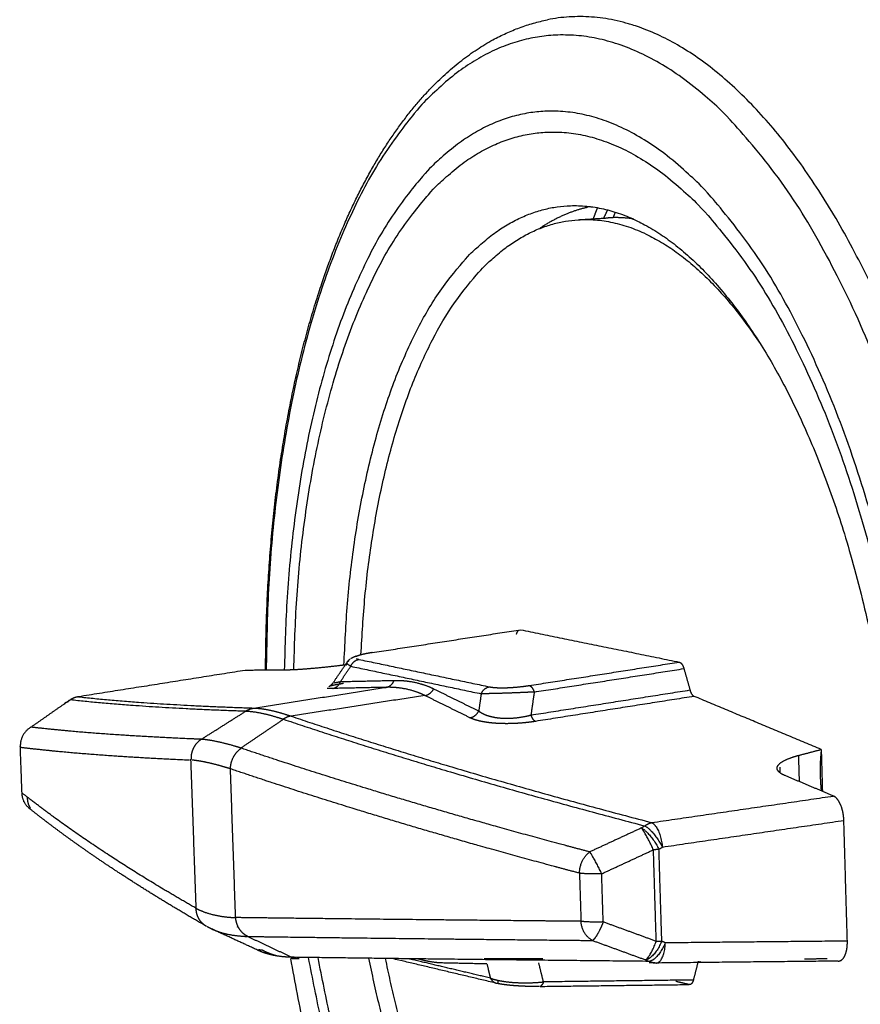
# Model space of a CAD drawing. Header units: millimetres. Extents: x 9946 to 11276, y -3292 to -1962.
# Tile 4 of 170: x 10110 to 10175, y -2733 to -2657. Entities that reach past the tile are written whole.
import ezdxf

# ---------------------------------------------------------------- set-up
doc = ezdxf.new("R2010")
doc.units = ezdxf.units.MM
doc.layers.add('ROXX NEO lite', color=7, linetype='Continuous', true_color=0x000000)

msp = doc.modelspace()

# ---------------------------------------------------------------- linework, layer by layer
at = {"layer": 'ROXX NEO lite', "color": 18, "true_color": 0x000000}
for points, weights, knots in [([(10129.179, -2707.166), (10129.2, -2693.948), (10131.31, -2681.746), (10135.318, -2672.535), (10139.093, -2663.861), (10144.586, -2658.067), (10151.006, -2656.778)], [878.693521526, 876.742528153, 872.71934332, 867.294022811, 862.246409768, 856.180536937, 850.277219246], [3.451665, 3.451665, 3.451665, 3.451665, 28.075363, 28.075363, 28.075363, 51.286819, 51.286819, 51.286819, 51.286819]), ([(10129.179, -2707.166), (10129.2, -2693.948), (10131.31, -2681.746), (10135.318, -2672.535), (10139.093, -2663.861), (10144.586, -2658.067), (10151.006, -2656.778)], [878.693521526, 876.742528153, 872.71934332, 867.294022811, 862.246409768, 856.180536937, 850.277219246], [3.451665, 3.451665, 3.451665, 3.451665, 28.075363, 28.075363, 28.075363, 51.286819, 51.286819, 51.286819, 51.286819]), ([(10110.977, -2717.857), (10110.974, -2717.853), (10110.895, -2717.74), (10110.78, -2717.481), (10110.745, -2717.171), (10110.746, -2717.017)], [865.248526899, 865.250865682, 865.312463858, 865.421418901, 865.503561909, 865.535639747], [-0.9825739, -0.9825739, -0.9825739, -0.9825739, -0.9698458, -0.6465639, -0.3478255, -0.3478255, -0.3478255, -0.3478255]), ([(10110.977, -2717.857), (10110.974, -2717.853), (10110.895, -2717.74), (10110.78, -2717.481), (10110.745, -2717.171), (10110.746, -2717.017)], [865.248526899, 865.250865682, 865.312463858, 865.421418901, 865.503561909, 865.535639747], [-0.9825739, -0.9825739, -0.9825739, -0.9825739, -0.9698458, -0.6465639, -0.3478255, -0.3478255, -0.3478255, -0.3478255]), ([(10124.556, -2726.991), (10122.261, -2725.671), (10120.114, -2724.36), (10118.115, -2723.059), (10116.334, -2721.899), (10114.672, -2720.747), (10113.127, -2719.603), (10112.36, -2719.034), (10111.623, -2718.467), (10110.914, -2717.902)], [842.892455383, 845.935127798, 849.019953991, 852.143581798, 854.947116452, 857.781959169, 860.645852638, 862.075393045, 863.512190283, 864.955891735], [0.260703, 0.260703, 0.260703, 0.260703, 11.379282, 11.379282, 11.379282, 21.358147, 21.358147, 21.358147, 26.339043, 26.339043, 26.339043, 26.339043]), ([(10124.556, -2726.991), (10122.261, -2725.671), (10120.114, -2724.36), (10118.115, -2723.059), (10116.334, -2721.899), (10114.672, -2720.747), (10113.127, -2719.603), (10112.36, -2719.034), (10111.623, -2718.467), (10110.914, -2717.902)], [842.892455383, 845.935127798, 849.019953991, 852.143581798, 854.947116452, 857.781959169, 860.645852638, 862.075393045, 863.512190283, 864.955891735], [0.260703, 0.260703, 0.260703, 0.260703, 11.379282, 11.379282, 11.379282, 21.358147, 21.358147, 21.358147, 26.339043, 26.339043, 26.339043, 26.339043]), ([(10124.605, -2727.018), (10124.507, -2726.965), (10124.294, -2726.815), (10124.029, -2726.5), (10123.846, -2726.083), (10123.803, -2725.776), (10123.803, -2725.621)], [842.871453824, 842.832254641, 842.742013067, 842.610526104, 842.489708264, 842.429858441, 842.406281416], [0.066779, 0.066779, 0.066779, 0.066779, 0.275188, 0.550376, 0.825563, 1.100751, 1.100751, 1.100751, 1.100751]), ([(10124.605, -2727.018), (10124.507, -2726.965), (10124.294, -2726.815), (10124.029, -2726.5), (10123.846, -2726.083), (10123.803, -2725.776), (10123.803, -2725.621)], [842.871453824, 842.832254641, 842.742013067, 842.610526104, 842.489708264, 842.429858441, 842.406281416], [0.066779, 0.066779, 0.066779, 0.066779, 0.275188, 0.550376, 0.825563, 1.100751, 1.100751, 1.100751, 1.100751]), ([(10130.075, -2729.318), (10130.074, -2729.317), (10129.853, -2729.258), (10129.454, -2729.125), (10129.091, -2728.952), (10128.928, -2728.862)], [843.183177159, 843.184721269, 843.413911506, 843.849803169, 844.290441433, 844.499088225], [2.010081, 2.010081, 2.010081, 2.010081, 2.015925, 2.87752, 3.643696, 3.643696, 3.643696, 3.643696]), ([(10130.075, -2729.318), (10130.074, -2729.317), (10129.853, -2729.258), (10129.454, -2729.125), (10129.091, -2728.952), (10128.928, -2728.862)], [843.183177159, 843.184721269, 843.413911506, 843.849803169, 844.290441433, 844.499088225], [2.010081, 2.010081, 2.010081, 2.010081, 2.015925, 2.87752, 3.643696, 3.643696, 3.643696, 3.643696])]:
    msp.add_rational_spline(points, weights, degree=3, knots=knots, dxfattribs=at)
at = {"layer": 'ROXX NEO lite', "color": 18, "lineweight": -3, "true_color": 0x000000}
for points, weights, degree, knots in [([(10186.258, -2720.623), (10184.793, -2692.619), (10173.984, -2673.282), (10163.378, -2654.308), (10151.006, -2656.776)], [824.045915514, 750.742223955, 829.688657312, 765.099727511, 850.277087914], 2, [-109.257502, -109.257502, -109.257502, -79.620526, -79.620526, -49.98355, -49.98355, -49.98355]), ([(10184.248, -2720.669), (10181.094, -2660.584), (10153.382, -2658.008), (10129.353, -2655.774), (10129.229, -2707.172)], [824.164584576, 586.955273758, 846.175243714, 637.985719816, 851.439344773], 2, [-106.858227, -106.858227, -106.858227, -53.429113, -53.429113, -3.073504, -3.073504, -3.073504]), ([(10180.324, -2722.409), (10178.334, -2667.477), (10152.909, -2663.964), (10131.205, -2660.965), (10130.63, -2707.16)], [826.58209395, 583.277083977, 845.84711224, 634.364147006, 841.532582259], 2, [-97.566484, -97.566484, -97.566484, -48.783242, -48.783242, -3.492766, -3.492766, -3.492766]), ([(10131.364, -2707.123), (10132.065, -2662.65), (10152.992, -2665.581), (10177.633, -2669.031), (10179.566, -2722.263)], [838.769436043, 635.082281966, 846.020762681, 583.92025891, 827.33169481], 2, [3.610886, 3.610886, 3.610886, 47.324809, 47.324809, 94.649619, 94.649619, 94.649619]), ([(10152.784, -2671.181), (10162.245, -2670.864), (10169.856, -2686.113), (10177.567, -2701.563), (10178.159, -2722.447)], [848.889384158, 767.930472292, 833.872653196, 757.917683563, 830.567647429], 2, [39.879639, 39.879639, 39.879639, 62.277068, 62.277068, 84.674498, 84.674498, 84.674498]), ([(10148.612, -2704.391), (10148.645, -2704.256), (10148.711, -2704.13), (10148.793, -2704.063), (10148.819, -2704.049)], [856.710763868, 856.65761035, 856.572017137, 856.477319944, 856.448103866], 3, [-0.5346321, -0.5346321, -0.5346321, -0.5346321, -0.2673161, -0.1538495, -0.1538495, -0.1538495, -0.1538495]), ([(10137.425, -2705.809), (10137.261, -2705.835), (10136.96, -2705.887), (10136.591, -2705.97), (10136.325, -2706.052), (10136.22, -2706.106), (10136.187, -2706.132)], [852.070135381, 852.009790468, 851.877747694, 851.643499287, 851.386943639, 851.205630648, 851.114466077], 3, [-2.073458, -2.073458, -2.073458, -2.073458, -1.758788, -1.466101, -1.181483, -0.896964, -0.896964, -0.896964, -0.896964]), ([(10135.51, -2706.53), (10135.534, -2706.494), (10135.578, -2706.459), (10135.644, -2706.425), (10135.645, -2706.425)], [851.017275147, 851.126473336, 851.241415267, 851.354792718, 851.356177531], 3, [-1.7059723, -1.7059723, -1.7059723, -1.7059723, -1.359206, -1.3549174, -1.3549174, -1.3549174, -1.3549174]), ([(10135.794, -2706.252), (10135.894, -2706.186), (10135.998, -2706.137), (10136.098, -2706.099), (10136.126, -2706.088), (10136.155, -2706.078), (10136.183, -2706.068)], [851.194422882, 851.265693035, 851.353008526, 851.432401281, 851.45499058, 851.477317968, 851.499439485], 3, [0.4987696, 0.4987696, 0.4987696, 0.4987696, 0.7919176, 0.7919176, 0.7919176, 0.8714185, 0.8714185, 0.8714185, 0.8714185]), ([(10135.472, -2706.75), (10135.435, -2706.754), (10135.031, -2706.805), (10134.259, -2706.896), (10133.221, -2707.005), (10132.291, -2707.088), (10131.508, -2707.141), (10131.114, -2707.155), (10130.949, -2707.157)], [866.695053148, 866.692048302, 866.661129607, 866.653708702, 866.781323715, 867.039536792, 867.419881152, 867.73784381, 867.915074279], 3, [-3.333048, -3.333048, -3.333048, -3.333048, -3.268363, -2.61469, -1.961018, -1.307345, -0.653673, 0, 0, 0, 0]), ([(10134.528, -2708.14), (10134.565, -2708.134), (10134.649, -2708.117), (10134.803, -2708.086), (10134.917, -2708.063), (10134.974, -2708.051)], [850.868505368, 850.799060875, 850.670779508, 850.497374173, 850.393897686, 850.346121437], 3, [2.2671843, 2.2671843, 2.2671843, 2.2671843, 2.4977376, 2.7033134, 2.888809, 2.888809, 2.888809, 2.888809]), ([(10139.122, -2707.961), (10139.479, -2707.952), (10140.177, -2707.988), (10141.206, -2708.196), (10141.86, -2708.447), (10142.189, -2708.61)], [846.564689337, 846.240801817, 845.587003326, 844.559475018, 843.857676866, 843.488848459], 3, [-3.907342, -3.907342, -3.907342, -3.907342, -2.649735, -1.393226, 0, 0, 0, 0]), ([(10134.098, -2708.425), (10134.127, -2708.412), (10134.198, -2708.381), (10134.293, -2708.291), (10134.333, -2708.253), (10134.372, -2708.208), (10134.406, -2708.157)], [851.579828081, 851.494018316, 851.434119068, 851.389032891, 851.369997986, 851.354897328, 851.3417595], 3, [1.8912541, 1.8912541, 1.8912541, 1.8912541, 2.1560567, 2.1560567, 2.1560567, 2.2735538, 2.2735538, 2.2735538, 2.2735538]), ([(10135.215, -2708.199), (10135.195, -2708.202), (10135.176, -2708.205), (10135.157, -2708.208), (10134.969, -2708.241), (10134.794, -2708.272), (10134.643, -2708.302), (10134.5, -2708.33), (10134.373, -2708.357), (10134.277, -2708.379), (10134.219, -2708.393), (10134.168, -2708.406), (10134.133, -2708.416)], [852.847457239, 852.837458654, 852.827363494, 852.817171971, 852.716882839, 852.606580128, 852.488408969, 852.376969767, 852.255786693, 852.131634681, 852.056731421, 851.975382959, 851.894272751], 3, [0.473418, 0.473418, 0.473418, 0.473418, 0.51549, 0.51549, 0.51549, 0.930384, 0.930384, 0.930384, 1.3242, 1.3242, 1.3242, 1.568822, 1.568822, 1.568822, 1.568822]), ([(10141.512, -2709.132), (10141.192, -2708.974), (10140.556, -2708.728), (10139.554, -2708.524), (10138.873, -2708.49), (10138.524, -2708.498)], [843.335519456, 843.695311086, 844.379595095, 845.381023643, 846.017560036, 846.333006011], 3, [0, 0, 0, 0, 1.357769, 2.582299, 3.807907, 3.807907, 3.807907, 3.807907]), ([(10146.516, -2708.459), (10146.597, -2708.476), (10146.783, -2708.504), (10147.135, -2708.529), (10147.539, -2708.536), (10147.995, -2708.524), (10148.503, -2708.491), (10149.052, -2708.436), (10149.415, -2708.386), (10149.595, -2708.358)], [840.178139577, 840.097773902, 839.953606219, 839.786426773, 839.676583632, 839.624831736, 839.63717296, 839.72351703, 839.83052556, 839.8958937], 3, [-2.073503, -2.073503, -2.073503, -2.073503, -1.769717, -1.487656, -1.214172, -0.942296, -0.654569, -0.340938, 0, 0, 0, 0]), ([(10128.28, -2710.104), (10128.502, -2710.111), (10128.955, -2710.154), (10129.682, -2710.294), (10130.397, -2710.484), (10130.881, -2710.639), (10131.116, -2710.719)], [842.518006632, 842.218308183, 841.657625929, 840.890325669, 840.230392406, 839.833292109, 839.650616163], 3, [0, 0, 0, 0, 1.057659, 2.015907, 2.877506, 3.643696, 3.643696, 3.643696, 3.643696]), ([(10145.685, -2710.329), (10145.777, -2710.404), (10145.986, -2710.54), (10146.387, -2710.702), (10146.839, -2710.814), (10147.334, -2710.88), (10147.874, -2710.902), (10148.467, -2710.874), (10149.105, -2710.79), (10149.522, -2710.698), (10149.729, -2710.644)], [839.603124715, 839.488634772, 839.282658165, 839.034501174, 838.861278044, 838.757815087, 838.721874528, 838.759605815, 838.88206065, 839.017614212, 839.098111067], 3, [0, 0, 0, 0, 0.422039, 0.798963, 1.140719, 1.461432, 1.778098, 2.115112, 2.486031, 2.891667, 2.891667, 2.891667, 2.891667]), ([(10124.168, -2712.522), (10122.308, -2712.447), (10118.857, -2712.273), (10114.517, -2711.954), (10112.067, -2711.707), (10111.004, -2711.583)], [841.407946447, 844.05113594, 849.316761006, 856.98459406, 862.010160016, 864.364698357], 3, [0, 0, 0, 0, 9.255785, 18.244636, 26.065349, 26.065349, 26.065349, 26.065349]), ([(10124.202, -2712.523), (10124.072, -2712.605), (10123.835, -2712.807), (10123.571, -2713.198), (10123.423, -2713.634), (10123.399, -2713.936), (10123.404, -2714.079)], [841.360174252, 841.323559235, 841.258757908, 841.193961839, 841.166885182, 841.172599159, 841.180457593], 3, [-1.100836, -1.100836, -1.100836, -1.100836, -0.825627, -0.550418, -0.275209, -0.02828, -0.02828, -0.02828, -0.02828]), ([(10110.187, -2713.134), (10111.251, -2713.263), (10113.705, -2713.523), (10118.032, -2713.856), (10121.463, -2714.042), (10123.298, -2714.123)], [864.236923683, 861.876956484, 856.839878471, 849.191793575, 843.950242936, 841.336523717], 3, [-26.12839, -26.12839, -26.12839, -26.12839, -18.288762, -9.278171, -0.126487, -0.126487, -0.126487, -0.126487]), ([(10154.279, -2721.249), (10152.404, -2720.754), (10146.868, -2719.259), (10137.686, -2716.601), (10130.78, -2714.39), (10127.296, -2713.213)], [820.687580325, 821.745292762, 824.958124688, 830.739005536, 835.613655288, 838.234714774], 3, [-26.065916, -26.065916, -26.065916, -26.065916, -21.089946, -11.115447, 0, 0, 0, 0]), ([(10126.409, -2714.798), (10126.235, -2714.743), (10125.837, -2714.623), (10125.245, -2714.46), (10124.63, -2714.315), (10124.034, -2714.201), (10123.664, -2714.152), (10123.481, -2714.135)], [838.135093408, 838.268046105, 838.584560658, 839.102551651, 839.703497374, 840.361500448, 840.830587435, 841.080434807], 3, [0, 0, 0, 0, 0.55957, 1.31007, 2.068779, 2.870112, 3.751623, 3.751623, 3.751623, 3.751623]), ([(10168.795, -2714.767), (10168.793, -2714.695), (10168.846, -2714.53), (10169.129, -2714.272), (10169.669, -2714.008), (10170.159, -2713.85), (10170.441, -2713.776)], [830.868185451, 831.027486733, 831.395224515, 831.968746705, 832.560710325, 832.914686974, 833.082065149], 3, [-2.471562, -2.471562, -2.471562, -2.471562, -1.961018, -1.307345, -0.653673, 0, 0, 0, 0]), ([(10153.485, -2722.897), (10151.606, -2722.399), (10146.06, -2720.897), (10136.863, -2718.221), (10129.947, -2715.998), (10126.458, -2714.814)], [820.502471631, 821.563105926, 824.785065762, 830.58154512, 835.469714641, 838.097859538], 3, [0, 0, 0, 0, 4.988006, 14.98663, 26.128961, 26.128961, 26.128961, 26.128961]), ([(10123.779, -2725.608), (10121.502, -2724.305), (10117.482, -2721.862), (10113.192, -2718.897), (10111.011, -2717.23), (10110.317, -2716.679)], [842.438469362, 845.496215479, 851.379926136, 858.828415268, 863.168438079, 864.620415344], 3, [-26.128962, -26.128962, -26.128962, -26.128962, -14.987511, -4.98977, 0, 0, 0, 0]), ([(10180.355, -2723.353), (10181.874, -2777.466), (10156.672, -2770.855), (10139.184, -2766.268), (10132.504, -2729.43)], [826.676159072, 591.058551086, 856.804836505, 674.026083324, 792.598662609], 2, [-97.566484, -97.566484, -97.566484, -48.783242, -48.783242, -10.178257, -10.178257, -10.178257]), ([(10179.595, -2723.178), (10181.073, -2775.639), (10156.643, -2769.275), (10139.789, -2764.885), (10133.242, -2729.44)], [827.422947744, 591.469089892, 856.650892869, 674.553816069, 790.569227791], 2, [-94.649619, -94.649619, -94.649619, -47.324809, -47.324809, -10.090253, -10.090253, -10.090253]), ([(10184.376, -2723.874), (10186.025, -2783.689), (10158.127, -2776.438), (10138.339, -2771.295), (10131.124, -2729.506)], [824.457070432, 591.067592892, 857.72122682, 673.344662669, 800.975417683], 2, [-107.798167, -107.798167, -107.798167, -53.899084, -53.899084, -10.345815, -10.345815, -10.345815]), ([(10123.824, -2725.633), (10124.092, -2725.773), (10124.695, -2726.022), (10125.701, -2726.252), (10126.453, -2726.322), (10126.811, -2726.336)], [842.377620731, 842.021712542, 841.294088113, 840.280811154, 839.633946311, 839.346987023], 3, [0.021278, 0.021278, 0.021278, 0.021278, 1.30828, 2.711373, 3.874046, 3.874046, 3.874046, 3.874046]), ([(10127.054, -2727.043), (10127.014, -2726.963), (10126.919, -2726.732), (10126.872, -2726.488), (10126.859, -2726.338)], [839.414984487, 839.394946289, 839.346378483, 839.318160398, 839.308163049], 3, [0.6686237, 0.6686237, 0.6686237, 0.6686237, 0.8255214, 1.1006952, 1.1006952, 1.1006952, 1.1006952]), ([(10153.602, -2726.627), (10150.679, -2726.6), (10144.558, -2726.54), (10135.596, -2726.446), (10129.727, -2726.374), (10126.859, -2726.338)], [820.885965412, 822.630423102, 826.446252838, 832.573216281, 837.016326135, 839.308163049], 3, [-26.128391, -26.128391, -26.128391, -26.128391, -18.294229, -9.28101, 0, 0, 0, 0]), ([(10127.802, -2727.798), (10127.68, -2727.741), (10127.441, -2727.585), (10127.199, -2727.304), (10127.09, -2727.114), (10127.062, -2727.059)], [839.767088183, 839.711720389, 839.601388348, 839.486674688, 839.432968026, 839.418961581], 3, [0, 0, 0, 0, 0.2751738, 0.5503476, 0.6583244, 0.6583244, 0.6583244, 0.6583244]), ([(10124.99, -2727.212), (10125.179, -2727.299), (10125.679, -2727.494), (10126.581, -2727.71), (10127.347, -2727.783), (10127.75, -2727.798)], [842.534379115, 842.297160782, 841.708497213, 840.791419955, 840.130770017, 839.808490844], 3, [0.438013, 0.438013, 0.438013, 0.438013, 1.307542, 2.615085, 3.922627, 3.922627, 3.922627, 3.922627]), ([(10127.802, -2727.798), (10130.665, -2727.837), (10136.524, -2727.913), (10145.468, -2728.016), (10151.577, -2728.08), (10154.494, -2728.109)], [839.767088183, 837.481221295, 833.049591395, 826.93895711, 823.132973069, 821.393158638], 3, [0, 0, 0, 0, 9.258618, 18.250091, 26.06535, 26.06535, 26.06535, 26.06535]), ([(10131.168, -2729.41), (10130.791, -2729.402), (10130.072, -2729.341), (10129.239, -2729.142), (10128.78, -2728.96), (10128.615, -2728.884)], [841.368372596, 841.673337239, 842.298422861, 843.142055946, 843.673738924, 843.874850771], 3, [-3.697335, -3.697335, -3.697335, -3.697335, -2.46489, -1.232445, -0.491255, -0.491255, -0.491255, -0.491255]), ([(10137.159, -2729.486), (10139.448, -2740.916), (10143.852, -2749.475), (10151.849, -2765.018), (10161.565, -2763.722)], [833.055270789, 824.449400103, 869.197741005, 780.947072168, 852.707961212], 2, [9.918876, 9.918876, 9.918876, 23.692513, 23.692513, 47.385027, 47.385027, 47.385027]), ([(10161.942, -2762.559), (10152.513, -2763.535), (10144.815, -2748.418), (10140.671, -2740.281), (10138.467, -2729.506)], [853.286655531, 782.440739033, 869.168855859, 826.03500794, 833.129261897], 2, [-45.868618, -45.868618, -45.868618, -22.934309, -22.934309, -9.901884, -9.901884, -9.901884]), ([(10142.886, -2729.854), (10142.594, -2729.849), (10141.983, -2729.788), (10141.325, -2729.637), (10140.983, -2729.538), (10140.981, -2729.537)], [845.735390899, 846.084192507, 846.771115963, 847.436499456, 847.763419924, 847.765837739], 3, [-3.907344, -3.907344, -3.907344, -3.907344, -2.649738, -1.393228, -1.383865, -1.383865, -1.383865, -1.383865]), ([(10146.106, -2729.508), (10146.132, -2729.508), (10146.263, -2729.51), (10146.514, -2729.512), (10146.868, -2729.514), (10147.237, -2729.515), (10147.622, -2729.515), (10148.02, -2729.515), (10148.429, -2729.514), (10148.851, -2729.512), (10149.29, -2729.509), (10149.743, -2729.506), (10150.202, -2729.502), (10150.509, -2729.499), (10150.662, -2729.497)], [840.967261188, 840.949605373, 840.862210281, 840.724377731, 840.579993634, 840.471871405, 840.396945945, 840.354249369, 840.342353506, 840.361446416, 840.412836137, 840.498563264, 840.619606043, 840.723505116, 840.78159334], 3, [-3.026173, -3.026173, -3.026173, -3.026173, -2.960096, -2.690996, -2.421897, -2.152797, -1.883698, -1.614598, -1.345498, -1.076399, -0.807299, -0.538199, -0.2691, 0, 0, 0, 0]), ([(10150.383, -2731.676), (10150.211, -2731.678), (10150.03, -2731.678), (10149.843, -2731.676), (10149.671, -2731.674), (10149.494, -2731.67), (10149.316, -2731.664), (10149.144, -2731.658), (10148.97, -2731.65), (10148.801, -2731.64), (10148.631, -2731.63), (10148.465, -2731.618), (10148.307, -2731.605), (10148.149, -2731.591), (10148, -2731.576), (10147.861, -2731.56), (10147.716, -2731.543), (10147.584, -2731.525), (10147.462, -2731.505), (10147.321, -2731.482), (10147.199, -2731.459), (10147.085, -2731.432)], [842.305648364, 842.242088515, 842.186565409, 842.141694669, 842.100181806, 842.067782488, 842.046311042, 842.025495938, 842.014979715, 842.015623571, 842.016268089, 842.028136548, 842.050649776, 842.073026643, 842.105950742, 842.147641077, 842.191169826, 842.244074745, 842.304044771, 842.37312575, 842.450167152, 842.532985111], 3, [0.051863, 0.051863, 0.051863, 0.051863, 0.379357, 0.379357, 0.379357, 0.68239, 0.68239, 0.68239, 0.976354, 0.976354, 0.976354, 1.270628, 1.270628, 1.270628, 1.562874, 1.562874, 1.562874, 1.86743, 1.86743, 1.86743, 2.216453, 2.216453, 2.216453, 2.216453])]:
    msp.add_rational_spline(points, weights, degree=degree, knots=knots, dxfattribs=at)
for points, weights, degree in [([(10135.248, -2706.778), (10136.342, -2671.73), (10152.784, -2671.181)], [830.421158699, 662.735580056, 848.889384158], 2), ([(10154.352, -2671.258), (10152.31, -2671.667), (10150.411, -2672.947)], [828.654773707, 803.457026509, 786.538038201], 2), ([(10154.557, -2672.212), (10154.72, -2671.77), (10154.888, -2671.337)], [761.694499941, 762.4328132, 763.243097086], 2), ([(10153.377, -2672.273), (10154.544, -2672.199), (10155.711, -2672.126)], [815.935606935, 816.357886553, 816.780166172], 2), ([(10153.377, -2672.273), (10160.89, -2671.799), (10167.6, -2682.054)], [849.558408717, 781.955505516, 815.611581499], 2), ([(10155.371, -2672.147), (10155.522, -2671.825), (10155.676, -2671.51)], [763.461114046, 762.941027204, 762.47736526], 2), ([(10157.664, -2672.203), (10156.681, -2672.065), (10155.711, -2672.126)], [833.647454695, 841.07157199, 850.437770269], 2), ([(10156.125, -2672.063), (10156.202, -2671.873), (10156.281, -2671.685)], [764.577336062, 764.997548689, 765.433536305], 2), ([(10136.566, -2705.981), (10137.957, -2673.245), (10153.377, -2672.273)], [824.798044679, 669.969263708, 849.558408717], 2), ([(10137.425, -2705.809), (10143.196, -2704.919), (10148.938, -2704.034)], [852.070135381, 854.196710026, 856.323284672], 2), ([(10148.938, -2704.034), (10155.031, -2705.28), (10161.212, -2706.544)], [856.323284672, 850.236163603, 844.149042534], 2), ([(10135.478, -2706.576), (10135.494, -2706.553), (10135.509, -2706.53)], [742.660804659, 742.656809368, 742.652814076], 2), ([(10135.778, -2706.864), (10135.659, -2706.808), (10135.501, -2706.699), (10135.475, -2706.609), (10135.492, -2706.563)], [850.109472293, 850.243458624, 850.523767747, 850.779765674, 850.918242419], 3), ([(10135.509, -2706.529), (10135.569, -2706.441), (10135.643, -2706.366), (10135.721, -2706.305)], [851.0179616, 851.052267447, 851.093416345, 851.144757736], 3), ([(10135.778, -2706.864), (10135.962, -2706.403), (10136.412, -2706.334)], [850.109472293, 736.239698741, 850.301527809], 2), ([(10136.213, -2706.272), (10136.259, -2706.295), (10136.327, -2706.316), (10136.412, -2706.334)], [850.577461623, 850.480400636, 850.387830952, 850.301527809], 3), ([(10136.412, -2706.334), (10141.434, -2707.39), (10146.516, -2708.459)], [850.301527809, 845.239833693, 840.178139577], 2), ([(10149.595, -2708.358), (10155.418, -2707.449), (10161.212, -2706.544)], [839.8958937, 842.022468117, 844.149042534], 2), ([(10161.212, -2706.544), (10161.29, -2706.56), (10161.424, -2706.675), (10161.532, -2706.896), (10161.575, -2707.048)], [844.149042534, 844.073015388, 843.953419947, 843.875638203, 843.852903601], 3), ([(10130.949, -2707.157), (10129.271, -2707.172), (10127.601, -2707.187)], [867.915074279, 869.720837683, 871.526601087], 2), ([(10134.407, -2708.157), (10134.921, -2707.398), (10135.436, -2706.638)], [742.936269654, 742.803950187, 742.67163072], 2), ([(10134.974, -2708.051), (10135.376, -2707.457), (10135.778, -2706.864)], [850.346121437, 850.227796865, 850.109472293], 2), ([(10135.778, -2706.864), (10140.797, -2707.923), (10145.876, -2708.996)], [850.109472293, 845.047778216, 839.986084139], 2), ([(10149.983, -2708.861), (10155.793, -2707.953), (10161.575, -2707.048)], [839.609756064, 841.731329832, 843.852903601], 2), ([(10161.575, -2707.048), (10161.81, -2707.876), (10162.045, -2708.703)], [843.852903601, 843.72930109, 843.605698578], 2), ([(10134.378, -2708.585), (10134.817, -2708.515), (10134.974, -2708.051)], [850.114437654, 735.842577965, 850.346121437], 2), ([(10134.974, -2708.051), (10137.043, -2708.006), (10139.122, -2707.961)], [850.346121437, 848.455405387, 846.564689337], 2), ([(10138.524, -2708.498), (10138.964, -2708.427), (10139.122, -2707.961)], [846.333006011, 732.570441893, 846.564689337], 2), ([(10128.257, -2710.103), (10133.402, -2709.299), (10138.524, -2708.498)], [842.549784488, 844.44139525, 846.333006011], 2), ([(10134.378, -2708.585), (10134.279, -2708.587), (10134.109, -2708.588), (10133.991, -2708.583), (10133.944, -2708.579)], [850.114437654, 850.205036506, 850.386890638, 850.568565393, 850.658535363], 3), ([(10138.524, -2708.498), (10136.446, -2708.541), (10134.378, -2708.585)], [846.333006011, 848.223721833, 850.114437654], 2), ([(10141.512, -2709.132), (10141.979, -2709.067), (10142.189, -2708.61)], [843.335519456, 729.953929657, 843.488848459], 2), ([(10142.189, -2708.61), (10143.933, -2709.468), (10145.685, -2710.329)], [843.488848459, 841.545986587, 839.603124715], 2), ([(10145.876, -2708.996), (10146.062, -2708.53), (10146.516, -2708.459)], [839.986084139, 727.472597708, 840.178139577], 2), ([(10149.983, -2708.861), (10149.713, -2708.875), (10149.162, -2708.9), (10148.41, -2708.931), (10147.599, -2708.96), (10146.897, -2708.98), (10146.331, -2708.992), (10146.011, -2708.995), (10145.876, -2708.996)], [839.609756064, 839.518429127, 839.37762677, 839.284655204, 839.297725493, 839.432242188, 839.650319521, 839.864279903, 839.986084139], 3), ([(10149.595, -2708.358), (10149.826, -2708.406), (10149.983, -2708.861)], [839.8958937, 727.173836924, 839.609756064], 2), ([(10149.729, -2710.644), (10155.903, -2709.671), (10162.045, -2708.703)], [839.098111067, 841.351904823, 843.605698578], 2), ([(10149.983, -2708.861), (10149.856, -2709.753), (10149.729, -2710.644)], [839.609756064, 839.353933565, 839.098111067], 2), ([(10162.045, -2708.703), (10162.122, -2708.974), (10162.229, -2709.138), (10162.368, -2709.196)], [843.605698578, 843.565306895, 843.479585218, 843.348283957], 3), ([(10111.004, -2711.583), (10112.419, -2710.593), (10113.832, -2709.605)], [864.364698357, 865.183568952, 866.002439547], 2), ([(10113.832, -2709.605), (10113.955, -2709.526), (10114.077, -2709.448)], [866.002439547, 866.04710158, 866.091763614], 2), ([(10113.862, -2709.675), (10113.895, -2709.541), (10113.986, -2709.483)], [802.766997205, 822.156665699, 866.219755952], 2), ([(10114.692, -2709.231), (10114.363, -2709.278), (10114.077, -2709.448)], [866.233745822, 849.600109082, 866.091763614], 2), ([(10114.077, -2709.448), (10119.566, -2710.059), (10127.643, -2710.331)], [866.091763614, 852.666107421, 842.370070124], 2), ([(10114.692, -2709.231), (10120.186, -2709.835), (10128.257, -2710.103)], [866.233745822, 852.833855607, 842.549784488], 2), ([(10141.512, -2709.132), (10136.343, -2709.93), (10131.15, -2710.731)], [843.335519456, 841.479799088, 839.62407872], 2), ([(10145.005, -2710.854), (10143.255, -2709.991), (10141.512, -2709.132)], [839.449795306, 841.392657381, 843.335519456], 2), ([(10145.876, -2708.996), (10145.781, -2709.662), (10145.685, -2710.329)], [839.986084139, 839.794604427, 839.603124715], 2), ([(10162.368, -2709.196), (10156.239, -2710.164), (10150.078, -2711.136)], [843.348283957, 841.099491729, 838.850699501], 2), ([(10172.207, -2713.311), (10167.261, -2711.242), (10162.368, -2709.196)], [834.13333975, 838.740811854, 843.348283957], 2), ([(10124.202, -2712.523), (10125.933, -2711.429), (10127.662, -2710.335)], [841.360174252, 841.84744935, 842.334724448], 2), ([(10127.654, -2710.324), (10127.71, -2710.289), (10127.768, -2710.26)], [841.718287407, 838.623264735, 836.810881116], 2), ([(10127.662, -2710.335), (10127.914, -2710.346), (10128.466, -2710.406), (10129.428, -2710.614), (10130.154, -2710.832), (10130.536, -2710.96)], [842.334724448, 841.98420731, 841.298329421, 840.325444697, 839.718360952, 839.426587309], 3), ([(10127.779, -2710.261), (10127.933, -2710.183), (10128.1, -2710.129), (10128.269, -2710.104)], [842.387824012, 842.432394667, 842.481923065, 842.533176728], 3), ([(10145.005, -2710.854), (10145.473, -2710.788), (10145.685, -2710.329)], [839.449795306, 726.590873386, 839.603124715], 2), ([(10127.261, -2713.201), (10128.909, -2712.083), (10130.555, -2710.966)], [838.261484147, 838.837006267, 839.412528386], 2), ([(10131.132, -2710.725), (10130.934, -2710.761), (10130.733, -2710.845), (10130.555, -2710.966)], [839.637856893, 839.553146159, 839.475179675, 839.412528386], 3), ([(10130.573, -2710.972), (10143.36, -2715.274), (10158.554, -2719.233)], [839.398906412, 828.682125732, 821.328973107], 2), ([(10131.15, -2710.731), (10143.915, -2715.025), (10159.087, -2718.975)], [839.62407872, 828.913676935, 821.580108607], 2), ([(10150.078, -2711.136), (10149.924, -2711.16), (10149.617, -2711.204), (10149.157, -2711.253), (10148.704, -2711.288), (10148.265, -2711.309), (10147.842, -2711.315), (10147.433, -2711.309), (10147.034, -2711.29), (10146.648, -2711.257), (10146.276, -2711.21), (10145.919, -2711.147), (10145.582, -2711.069), (10145.272, -2710.972), (10145.089, -2710.896), (10145.005, -2710.854)], [838.850699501, 838.794849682, 838.695053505, 838.579034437, 838.497002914, 838.44785657, 838.429533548, 838.440757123, 838.481390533, 838.552668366, 838.655825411, 838.793766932, 838.969314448, 839.185221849, 839.35667858, 839.449795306], 3), ([(10150.078, -2711.136), (10149.869, -2711.049), (10149.729, -2710.644)], [838.850699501, 746.584780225, 839.098111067], 2), ([(10111.004, -2711.583), (10110.128, -2712.106), (10110.187, -2713.134)], [864.364698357, 738.86440471, 864.236923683], 2), ([(10127.244, -2713.195), (10126.836, -2713.066), (10126.064, -2712.843), (10125.046, -2712.619), (10124.466, -2712.543), (10124.202, -2712.523)], [838.27425124, 838.583791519, 839.227391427, 840.259728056, 840.987682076, 841.360174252], 3), ([(10110.186, -2713.037), (10110.136, -2713.062), (10110.137, -2713.087)], [834.097326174, 842.857504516, 864.457611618], 2), ([(10110.317, -2716.679), (10110.252, -2714.907), (10110.187, -2713.134)], [864.620415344, 864.428669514, 864.236923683], 2), ([(10126.458, -2714.814), (10126.46, -2714.665), (10126.5, -2714.352), (10126.674, -2713.891), (10126.951, -2713.49), (10127.179, -2713.292), (10127.296, -2713.213)], [838.097859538, 838.076460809, 838.046909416, 838.056210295, 838.120832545, 838.193804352, 838.234714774], 3), ([(10170.441, -2713.776), (10171.325, -2713.543), (10172.207, -2713.311)], [833.082065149, 833.60770245, 834.13333975], 2), ([(10172.217, -2713.322), (10172.1, -2714.291), (10172.13, -2715.339)], [780.860815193, 811.462073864, 862.415896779], 2), ([(10172.207, -2713.311), (10172.254, -2714.933), (10172.301, -2716.556)], [834.13333975, 834.302730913, 834.472122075], 2), ([(10123.372, -2714.07), (10123.373, -2714.088), (10123.374, -2714.107), (10123.375, -2714.126)], [841.225065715, 841.22601461, 841.227048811, 841.228165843], 3), ([(10123.375, -2714.126), (10123.577, -2719.871), (10123.779, -2725.608)], [841.228165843, 841.833317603, 842.438469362], 2), ([(10170.441, -2713.776), (10170.471, -2714.786), (10170.5, -2715.796)], [833.082065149, 833.187358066, 833.292650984], 2), ([(10126.859, -2726.338), (10126.659, -2720.58), (10126.458, -2714.814)], [839.308163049, 838.703011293, 838.097859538], 2), ([(10168.797, -2714.835), (10168.796, -2714.801), (10168.795, -2714.767)], [709.34273543, 709.339724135, 709.33671284], 2), ([(10169.414, -2715.338), (10169.231, -2715.261), (10168.95, -2715.099), (10168.824, -2714.919), (10168.803, -2714.828)], [829.610202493, 829.779444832, 830.135999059, 830.532371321, 830.73471639], 3), ([(10169.037, -2715.133), (10169.027, -2714.906), (10169.02, -2714.679)], [863.752380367, 864.502590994, 865.494456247], 2), ([(10173.162, -2716.918), (10171.284, -2716.127), (10169.414, -2715.338)], [826.161665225, 827.885933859, 829.610202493], 2), ([(10172.13, -2715.339), (10172.147, -2715.927), (10172.211, -2716.518)], [862.415896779, 833.133694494, 810.621216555], 2), ([(10110.914, -2717.902), (10110.33, -2717.437), (10110.317, -2716.679)], [864.95589176, 786.918619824, 864.620415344], 2), ([(10159.087, -2718.975), (10166.144, -2717.944), (10173.162, -2716.918)], [821.580108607, 823.870886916, 826.161665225], 2), ([(10173.964, -2718.831), (10173.959, -2718.653), (10173.925, -2718.308), (10173.805, -2717.811), (10173.628, -2717.389), (10173.406, -2717.073), (10173.246, -2716.954), (10173.162, -2716.918)], [825.633599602, 825.61514648, 825.603011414, 825.654019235, 825.770448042, 825.944089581, 826.08412643, 826.161665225], 3), ([(10158.29, -2719.392), (10156.285, -2720.32), (10154.279, -2721.249)], [821.25555987, 820.971570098, 820.687580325], 2), ([(10158.554, -2719.233), (10158.422, -2719.313), (10158.29, -2719.392)], [821.328973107, 821.292266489, 821.25555987], 2), ([(10159.217, -2721.084), (10158.671, -2719.89), (10158.29, -2719.392)], [820.877028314, 658.851434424, 821.25555987], 2), ([(10158.29, -2719.392), (10159.012, -2719.787), (10159.645, -2721.059)], [821.25555987, 632.928068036, 820.985732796], 2), ([(10158.554, -2719.233), (10158.807, -2719.04), (10159.087, -2718.975)], [821.328973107, 805.433740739, 821.580108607], 2), ([(10158.554, -2719.233), (10159.281, -2719.625), (10159.914, -2720.895)], [821.328973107, 633.198226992, 821.061271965], 2), ([(10159.087, -2718.975), (10159.75, -2719.298), (10159.909, -2720.846)], [821.580108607, 613.949816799, 812.442903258], 2), ([(10173.964, -2718.831), (10166.959, -2719.861), (10159.914, -2720.895)], [825.633599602, 823.347435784, 821.061271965], 2), ([(10174.232, -2728.132), (10174.098, -2723.484), (10173.964, -2718.831)], [826.59608814, 826.114843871, 825.633599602], 2), ([(10155.207, -2722.943), (10157.213, -2722.013), (10159.217, -2721.084)], [820.307803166, 820.59241574, 820.877028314], 2), ([(10159.645, -2721.059), (10159.439, -2721.074), (10159.217, -2721.084)], [820.985732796, 814.575513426, 820.877028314], 2), ([(10159.435, -2728.178), (10159.326, -2724.633), (10159.217, -2721.084)], [821.606979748, 821.242004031, 820.877028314], 2), ([(10159.914, -2720.895), (10159.78, -2720.977), (10159.645, -2721.059)], [821.061271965, 821.023502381, 820.985732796], 2), ([(10159.863, -2728.152), (10159.754, -2724.607), (10159.645, -2721.059)], [821.715684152, 821.350708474, 820.985732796], 2), ([(10153.485, -2722.897), (10153.508, -2721.833), (10154.279, -2721.249)], [820.502471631, 701.370082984, 820.687580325], 2), ([(10155.207, -2722.943), (10154.657, -2721.747), (10154.279, -2721.249)], [820.307803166, 657.941816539, 820.687580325], 2), ([(10161.565, -2763.722), (10179.262, -2761.363), (10178.159, -2722.447)], [852.707961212, 642.775332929, 830.567647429], 2), ([(10155.207, -2722.943), (10154.153, -2722.988), (10153.485, -2722.897)], [820.307803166, 706.098532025, 820.502471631], 2), ([(10153.485, -2722.897), (10153.543, -2724.763), (10153.602, -2726.627)], [820.502471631, 820.694218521, 820.885965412], 2), ([(10155.324, -2726.674), (10155.266, -2724.809), (10155.207, -2722.943)], [820.691388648, 820.499595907, 820.307803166], 2), ([(10186.388, -2723.9), (10187.885, -2778.684), (10162.577, -2778.047)], [824.344968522, 621.924042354, 855.230796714], 2), ([(10123.779, -2725.621), (10123.779, -2725.617), (10123.779, -2725.612), (10123.779, -2725.608)], [842.440526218, 842.43983443, 842.439148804, 842.438469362], 3), ([(10127.023, -2727.08), (10127.019, -2727.074), (10127.016, -2727.068), (10127.013, -2727.062)], [839.465210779, 839.46359963, 839.462001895, 839.460417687], 3), ([(10127.034, -2727.074), (10127.032, -2727.068), (10127.029, -2727.063), (10127.026, -2727.057)], [839.451361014, 839.449961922, 839.448573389, 839.447195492], 3), ([(10154.494, -2728.109), (10153.692, -2727.706), (10153.602, -2726.627)], [821.393158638, 701.920258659, 820.885965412], 2), ([(10155.324, -2726.674), (10154.27, -2726.72), (10153.602, -2726.627)], [820.691388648, 706.423568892, 820.885965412], 2), ([(10155.324, -2726.674), (10155.256, -2726.851), (10155.11, -2727.198), (10154.88, -2727.644), (10154.664, -2727.969), (10154.545, -2728.081), (10154.494, -2728.109)], [820.691388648, 820.695923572, 820.736618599, 820.887791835, 821.113794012, 821.297530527, 821.393158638], 3), ([(10159.435, -2728.178), (10157.38, -2727.427), (10155.324, -2726.674)], [821.606979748, 821.149184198, 820.691388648], 2), ([(10131.171, -2729.403), (10129.471, -2728.601), (10127.767, -2727.798)], [841.348120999, 840.571497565, 839.794874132], 2), ([(10154.494, -2728.109), (10156.551, -2728.86), (10158.605, -2729.611)], [821.393158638, 821.850388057, 822.307617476], 2), ([(10159.863, -2728.152), (10159.311, -2729.514), (10158.605, -2729.611)], [821.715684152, 633.699745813, 822.307617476], 2), ([(10158.605, -2729.611), (10158.964, -2729.414), (10159.435, -2728.178)], [822.307617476, 659.638010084, 821.606979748], 2), ([(10160.14, -2728.272), (10159.588, -2729.634), (10158.882, -2729.731)], [821.820457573, 633.804453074, 822.412317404], 2), ([(10159.422, -2729.858), (10160.093, -2729.872), (10160.14, -2728.272)], [822.701061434, 610.342967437, 821.820457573], 2), ([(10159.435, -2728.178), (10159.657, -2728.168), (10159.863, -2728.152)], [821.606979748, 815.299994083, 821.715684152], 2), ([(10159.863, -2728.152), (10160.001, -2728.212), (10160.14, -2728.272)], [821.715684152, 821.768070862, 821.820457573], 2), ([(10160.14, -2728.272), (10167.207, -2728.202), (10174.232, -2728.132)], [821.820457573, 824.208272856, 826.59608814], 2), ([(10173.532, -2729.708), (10173.615, -2729.71), (10173.77, -2729.661), (10173.976, -2729.44), (10174.131, -2729.093), (10174.223, -2728.643), (10174.238, -2728.31), (10174.232, -2728.132)], [827.486370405, 827.405155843, 827.247498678, 827.017996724, 826.821727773, 826.672509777, 826.614538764, 826.59608814], 3), ([(10131.775, -2729.54), (10131.575, -2729.542), (10131.371, -2729.497), (10131.185, -2729.41)], [841.618356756, 841.530322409, 841.438751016, 841.354433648], 3), ([(10158.882, -2729.731), (10143.827, -2729.583), (10131.21, -2729.413)], [822.412317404, 830.156849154, 841.341638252], 2), ([(10147.085, -2731.432), (10143.021, -2730.468), (10138.997, -2729.513)], [779.414654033, 783.162019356, 786.909384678], 2), ([(10146.589, -2731.026), (10143.415, -2730.275), (10140.265, -2729.528)], [842.30647322, 845.468220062, 848.629966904], 2), ([(10146.319, -2729.93), (10144.598, -2729.892), (10142.886, -2729.854)], [841.666380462, 843.700885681, 845.735390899], 2), ([(10146.319, -2729.93), (10146.454, -2730.479), (10146.589, -2731.026)], [841.666380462, 841.986426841, 842.30647322], 2), ([(10150.697, -2731.32), (10150.519, -2730.587), (10150.341, -2729.855)], [841.974180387, 841.546589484, 841.118998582], 2), ([(10158.605, -2729.611), (10158.744, -2729.671), (10158.882, -2729.731)], [822.307617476, 822.35996744, 822.412317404], 2), ([(10159.422, -2729.858), (10159.151, -2729.855), (10158.881, -2729.852)], [822.701061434, 822.839168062, 822.978365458], 2), ([(10159.422, -2729.858), (10159.142, -2729.862), (10158.882, -2729.731)], [822.701061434, 806.832971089, 822.412317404], 2), ([(10173.532, -2729.708), (10166.497, -2729.783), (10159.422, -2729.858)], [827.486370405, 825.093715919, 822.701061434], 2), ([(10162.682, -2729.715), (10162.494, -2730.446), (10162.307, -2731.176)], [845.82792863, 846.116911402, 846.405894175], 2), ([(10162.808, -2729.706), (10162.823, -2729.764), (10162.838, -2729.821)], [821.384063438, 821.015880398, 820.650130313], 2), ([(10172.679, -2729.532), (10171.791, -2729.546), (10170.903, -2729.561)], [835.829600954, 835.280106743, 834.730612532], 2), ([(10146.589, -2731.026), (10146.751, -2731.352), (10147.085, -2731.432)], [842.30647322, 771.671774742, 842.532985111], 2), ([(10146.589, -2731.026), (10146.735, -2731.084), (10147.082, -2731.186), (10147.636, -2731.289), (10148.365, -2731.368), (10149.168, -2731.398), (10149.914, -2731.384), (10150.441, -2731.346), (10150.697, -2731.32)], [842.30647322, 842.181570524, 841.969737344, 841.774852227, 841.651159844, 841.652158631, 841.751355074, 841.888202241, 841.974180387], 3), ([(10147.174, -2731.474), (10147.183, -2731.338), (10147.191, -2731.201)], [890.888986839, 890.859649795, 890.83031275], 2), ([(10150.454, -2731.669), (10156.228, -2731.597), (10161.971, -2731.525)], [842.395351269, 844.59436232, 846.793373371], 2), ([(10150.697, -2731.32), (10150.614, -2731.58), (10150.471, -2731.653)], [841.974180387, 765.935303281, 792.698965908], 2), ([(10162.307, -2731.176), (10156.518, -2731.248), (10150.697, -2731.32)], [846.405894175, 844.190037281, 841.974180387], 2), ([(10161.971, -2731.525), (10161.458, -2731.405), (10160.945, -2731.285)], [846.793373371, 847.297125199, 847.800877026], 2), ([(10162.307, -2731.176), (10162.273, -2731.31), (10162.178, -2731.486), (10162.049, -2731.543), (10161.971, -2731.525)], [846.405894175, 846.459047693, 846.579223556, 846.717346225, 846.793373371], 3)]:
    msp.add_rational_spline(points, weights, degree=degree, dxfattribs=at)
at = {"layer": 'ROXX NEO lite', "color": 18, "true_color": 0x000000}
for points, weights, degree in [([(10127.601, -2707.187), (10121.166, -2708.206), (10114.692, -2709.231)], [871.526601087, 868.880173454, 866.233745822], 2), ([(10127.601, -2707.187), (10121.166, -2708.206), (10114.692, -2709.231)], [871.526601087, 868.880173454, 866.233745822], 2), ([(10113.626, -2709.797), (10113.661, -2709.69), (10113.74, -2709.64)], [808.242548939, 827.897041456, 866.130520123], 2), ([(10113.626, -2709.797), (10113.661, -2709.69), (10113.74, -2709.64)], [808.242548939, 827.897041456, 866.130520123], 2), ([(10110.48, -2717.391), (10110.47, -2717.373), (10110.46, -2717.354), (10110.45, -2717.335)], [864.89011124, 864.888353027, 864.886626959, 864.884934], 3), ([(10110.48, -2717.391), (10110.47, -2717.373), (10110.46, -2717.354), (10110.45, -2717.335)], [864.89011124, 864.888353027, 864.886626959, 864.884934], 3), ([(10124.991, -2727.213), (10124.874, -2727.159), (10124.759, -2727.101), (10124.646, -2727.041)], [842.532804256, 842.635144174, 842.737711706, 842.840395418], 3), ([(10124.991, -2727.213), (10124.874, -2727.159), (10124.759, -2727.101), (10124.646, -2727.041)], [842.532804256, 842.635144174, 842.737711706, 842.840395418], 3), ([(10128.615, -2728.884), (10127.409, -2728.328), (10126.2, -2727.77), (10124.99, -2727.212)], [843.874851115, 843.426774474, 842.979949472, 842.534379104], 3), ([(10128.615, -2728.884), (10127.409, -2728.328), (10126.2, -2727.77), (10124.99, -2727.212)], [843.874851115, 843.426774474, 842.979949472, 842.534379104], 3), ([(10128.928, -2728.862), (10128.827, -2728.861), (10128.725, -2728.85), (10128.626, -2728.83)], [844.499088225, 844.466590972, 844.432513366, 844.397756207], 3), ([(10128.928, -2728.862), (10128.827, -2728.861), (10128.725, -2728.85), (10128.626, -2728.83)], [844.499088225, 844.466590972, 844.432513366, 844.397756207], 3), ([(10131.193, -2729.421), (10131.185, -2729.417), (10131.176, -2729.414), (10131.168, -2729.41)], [841.379782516, 841.375965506, 841.372161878, 841.368372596], 3), ([(10131.193, -2729.421), (10131.185, -2729.417), (10131.176, -2729.414), (10131.168, -2729.41)], [841.379782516, 841.375965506, 841.372161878, 841.368372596], 3), ([(10131.719, -2729.539), (10131.531, -2729.536), (10131.345, -2729.528), (10131.16, -2729.514)], [841.614234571, 841.737072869, 841.860946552, 841.985575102], 3), ([(10131.719, -2729.539), (10131.531, -2729.536), (10131.345, -2729.528), (10131.16, -2729.514)], [841.614234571, 841.737072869, 841.860946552, 841.985575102], 3)]:
    msp.add_rational_spline(points, weights, degree=degree, dxfattribs=at)

doc.saveas('drawing.dxf')
